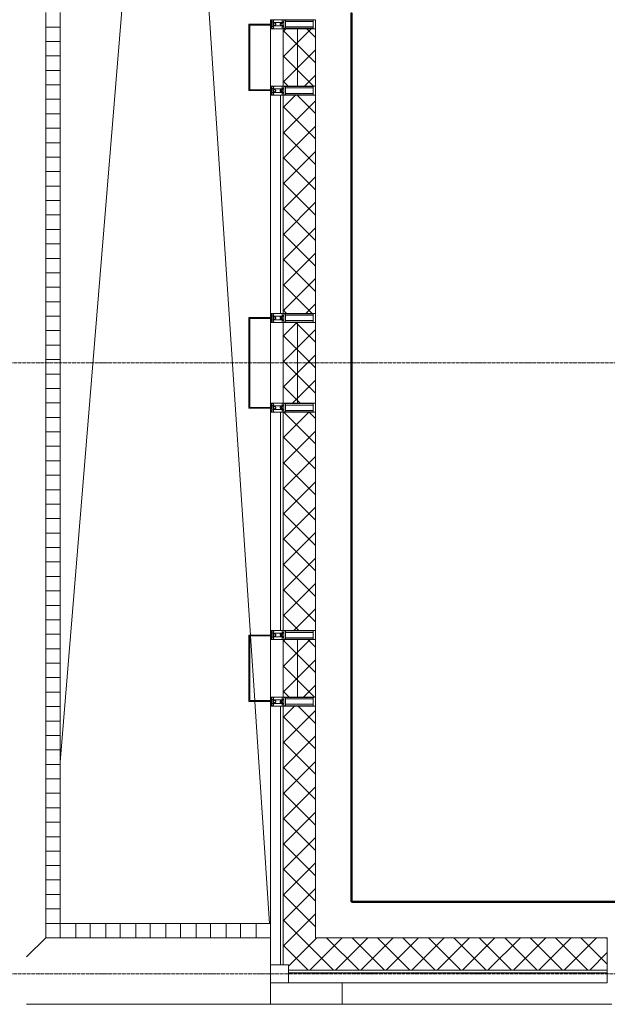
# Model space of a CAD drawing. Header units: millimetres. Extents: x 111868 to 195754, y 7718 to 241935.
# Tile 2 of 31: x 115205 to 118473, y 15230 to 20710. Entities that reach past the tile are written whole.
import ezdxf

# ---------------------------------------------------------------- set-up
doc = ezdxf.new("R2010")
doc.units = ezdxf.units.MM
doc.linetypes.add('ADSK_Линия сетки', pattern=[25, 20, -2.5, 0, -2.5])
for name, color, linetype, lineweight in [('Импосты витража', 7, 'Continuous', 18), ('Колонны', 7, 'Continuous', 18), ('Оси', 7, 'Continuous', 9), ('Перекрытия', 7, 'Continuous', 18), ('Стены разрез', 7, 'Continuous', 40), ('Стены штриховка', 7, 'Continuous', 40), ('Элементы узлов', 7, 'Continuous', 18)]:
    doc.layers.add(name, color=color, linetype=linetype, lineweight=lineweight)
pattern_1 = [(45, (0, 0), (-70.71068, 70.71068), []), (135, (0, 0), (-70.71068, -70.71068), [])]

# ---------------------------------------------------------------- blocks, each defined once
blk = doc.blocks.new('135_SLK_K4_AR_rvt-1-МКСС_К4_L27_91_200__ТехЭтаж')
at = {"layer": 'Перекрытия', "color": 254, "true_color": 0xcccccc}
for p, q in [((117049.8, 20750), (117049.8, 15800)), ((117049.8, 15800), (118550, 15800))]:
    blk.add_line(p, q, dxfattribs=at)
at = {"layer": 'Стены разрез', "color": 254, "true_color": 0xcccccc}
for p, q in [((117050, 20749), (117050, 15800)), ((117051, 15801), (117051, 20749)), ((117050, 15800), (117051, 15800)), ((118549, 15801), (117051, 15801)), ((117051, 15800), (118550, 15800))]:
    blk.add_line(p, q, dxfattribs=at)
blk = doc.blocks.new('Rectangular Mullion - R_0_80Lx80W_-40-6016185-МКСС_К4_L27_91_200__ТехЭтаж')
at = {"layer": 'Импосты витража', "color": 254, "lineweight": 5, "true_color": 0xcccccc}
for p, q in [((0, 80), (-80, 80)), ((-80, 80), (-80, 0)), ((0, 0), (0, 80)), ((-80, 0), (0, 0))]:
    blk.add_line(p, q, dxfattribs=at)
blk = doc.blocks.new('Rectangular Mullion - R_0_80Lx80W_-40-6016148-МКСС_К4_L27_91_200__ТехЭтаж')
at = {"layer": 'Импосты витража', "color": 254, "lineweight": 5, "true_color": 0xcccccc}
for p, q in [((-40, 80), (40, 80)), ((-40, 0), (-40, 80)), ((40, 80), (40, 0)), ((40, 0), (-40, 0))]:
    blk.add_line(p, q, dxfattribs=at)
blk = doc.blocks.new('Rectangular Mullion - R_0_80Lx80W_-40-6016151-МКСС_К4_L27_91_200__ТехЭтаж')
at = {"layer": 'Импосты витража', "color": 254, "lineweight": 5, "true_color": 0xcccccc}
for p, q in [((-80, 80), (0, 80)), ((-80, 0), (-80, 80)), ((0, 80), (0, 0)), ((0, 0), (-80, 0))]:
    blk.add_line(p, q, dxfattribs=at)
blk = doc.blocks.new('Rectangular Mullion - R_0_80Lx80W_-40-6016152-МКСС_К4_L27_91_200__ТехЭтаж')
at = {"layer": 'Импосты витража', "color": 254, "lineweight": 5, "true_color": 0xcccccc}
for p, q in [((0, 80), (-80, 80)), ((-80, 80), (-80, 0)), ((0, 0), (0, 80)), ((-80, 0), (0, 0))]:
    blk.add_line(p, q, dxfattribs=at)
blk = doc.blocks.new('Rectangular Mullion - R_0_80Lx80W_-40-6016147-МКСС_К4_L27_91_200__ТехЭтаж')
at = {"layer": 'Импосты витража', "color": 254, "lineweight": 5, "true_color": 0xcccccc}
for p, q in [((-40, 80), (40, 80)), ((-40, 0), (-40, 80)), ((40, 80), (40, 0)), ((40, 0), (-40, 0))]:
    blk.add_line(p, q, dxfattribs=at)
blk = doc.blocks.new('Rectangular Mullion - R_0_80Lx80W_-120-5507212-МКСС_К4_L27_91_200__ТехЭтаж')
at = {"layer": 'Импосты витража', "color": 254, "lineweight": 5, "true_color": 0xcccccc}
for p, q in [((115350, 15760.9), (115350, 15680)), ((115430, 15760.9), (115430, 15680))]:
    blk.add_line(p, q, dxfattribs=at)
blk = doc.blocks.new('Rectangular Mullion - R_0_80Lx80W_-120-5507192-МКСС_К4_L27_91_200__ТехЭтаж')
at = {"layer": 'Импосты витража', "color": 254, "lineweight": 5, "true_color": 0xcccccc}
for p, q in [((115350, 15921.9), (115350, 15840.9)), ((115430, 15921.9), (115430, 15840.9))]:
    blk.add_line(p, q, dxfattribs=at)
blk = doc.blocks.new('Rectangular Mullion - R_0_80Lx80W_-120-5507200-МКСС_К4_L27_91_200__ТехЭтаж')
at = {"layer": 'Импосты витража', "color": 254, "lineweight": 5, "true_color": 0xcccccc}
for p, q in [((116432.9, 15680), (116520, 15680)), ((116432.9, 15600), (116520, 15600))]:
    blk.add_line(p, q, dxfattribs=at)
blk = doc.blocks.new('Rectangular Mullion - R_0_80Lx80W_-120-5507201-МКСС_К4_L27_91_200__ТехЭтаж')
at = {"layer": 'Импосты витража', "color": 254, "lineweight": 5, "true_color": 0xcccccc}
for p, q in [((115931.4, 15680), (116018.6, 15680)), ((115931.4, 15600), (116018.6, 15600))]:
    blk.add_line(p, q, dxfattribs=at)
blk = doc.blocks.new('Rectangular Mullion - R_0_80Lx80W_-120-5507213-МКСС_К4_L27_91_200__ТехЭтаж')
at = {"layer": 'Импосты витража', "color": 254, "lineweight": 5, "true_color": 0xcccccc}
for p, q in [((115430, 15680), (115517.1, 15680)), ((115430, 15600), (115517.1, 15600))]:
    blk.add_line(p, q, dxfattribs=at)
blk = doc.blocks.new('Quad Corner Mullion - Q_0_100_-50-5990918-МКСС_К4_L27_91_200__ТехЭтаж')
at = {"layer": 'Импосты витража', "color": 254, "lineweight": 5, "true_color": 0xcccccc}
for p, q in [((0, 0), (-100, 0)), ((-100, 0), (-100, -100)), ((0, -100), (0, 0)), ((-100, -100), (0, -100))]:
    blk.add_line(p, q, dxfattribs=at)
blk = doc.blocks.new('Rectangular Mullion - R_StandardFrame_50Wx250H-5814808-МКСС_К4_L27_91_200__ТехЭтаж')
at = {"layer": 'Импосты витража', "color": 254, "lineweight": 5, "true_color": 0xcccccc}
blk.add_line((116600, 21975), (116600, 22425), dxfattribs=at)
blk = doc.blocks.new('Rectangular Mullion - 50Wx250H-2623690-МКСС_К4_L27_91_200__ТехЭтаж')
at = {"layer": 'Элементы узлов', "color": 254, "lineweight": 5, "true_color": 0xcccccc}
for p, q in [((-25, 65.2), (-25, 250)), ((-25, 250), (0, 250)), ((-23, 237.3), (0, 237.3)), ((-23, 237.3), (-23, 73.6)), ((-14.9, 84), (-14.9, 237.3)), ((25, 250), (0, 250)), ((23, 237.3), (0, 237.3)), ((14.9, 84), (14.9, 237.3)), ((23, 237.3), (23, 73.6)), ((25, 65.2), (25, 250)), ((-14, 65.2), (-25, 65.2)), ((0, 84), (-23, 84)), ((-0.5, 73.6), (-23, 73.6)), ((-14, 71.3), (-14, 65.2)), ((-10, 71.3), (-14, 71.3)), ((-10, 53), (-10, 71.3)), ((-7, 65.2), (-5.9, 67.3)), ((-7, 65.2), (-7, 54.7)), ((-4.1, 67.3), (-5.9, 67.3)), ((-4.1, 67.3), (-2.9, 65.1)), ((-2.9, 65.1), (-2.9, 54.6)), ((0, 84), (23, 84)), ((0.5, 73.6), (23, 73.6)), ((4.1, 67.3), (2.9, 65.1)), ((2.9, 65.1), (2.9, 54.6)), ((4.1, 67.3), (5.9, 67.3)), ((7, 65.2), (5.9, 67.3)), ((7, 65.2), (7, 54.7)), ((10, 71.3), (14, 71.3)), ((10, 53), (10, 71.3)), ((14, 71.3), (14, 65.2)), ((14, 65.2), (25, 65.2)), ((-23.8, 14.6), (-25, 14.2)), ((-25, 0), (-25, 14.2)), ((-22.3, 17), (-23.8, 17)), ((-23.8, 17), (-23.8, 14.6)), ((-22.5, 10.6), (-23.8, 14.6)), ((-22.5, 10.6), (-23.7, 9.9)), ((-23.7, 1.3), (-23.7, 9.9)), ((-23.7, 1.3), (-11.8, 1.3)), ((-23.2, 10.2), (-22.5, 8)), ((-22.5, 8), (-22.5, 4.5)), ((-21.3, 4.5), (-22.5, 4.5)), ((-22.3, 17), (-22.3, 16)), ((-22.3, 16), (-21.3, 16)), ((-19, 17.6), (-21.3, 16)), ((-21.3, 4.5), (-21.3, 6.5)), ((-21.3, 6.5), (-14.2, 6.5)), ((-18.4, 16.6), (-19, 17.6)), ((-7.4, 16.6), (-18.4, 16.6)), ((-14.2, 6.5), (-14.2, 4.5)), ((-13.2, 4.5), (-14.2, 4.5)), ((-13.2, 4.5), (-12.2, 7.2)), ((-12.7, 7.6), (-11.3, 11.4)), ((-12.7, 7.6), (-11.8, 6.9)), ((-12.2, 9), (-12.2, 14.8)), ((-12.2, 14.8), (0, 14.8)), ((-11.8, 1.3), (-11.8, 6.9)), ((-10.5, 11.2), (-11.3, 11.4)), ((-10.5, 1.5), (-10.5, 11.2)), ((-4.8, 1.5), (-10.5, 1.5)), ((-8.7, 53), (-10, 53)), ((-10, 53), (-10, 17)), ((-10, 17), (-7.5, 17)), ((-8.7, 53), (-7, 54.7)), ((-8.5, 23), (-1.5, 30)), ((-8.5, 18.5), (-8.5, 23)), ((-7.5, 18.5), (-8.5, 18.5)), ((-7.5, 17), (-7.5, 18.5)), ((-7.4, 18), (-7.4, 16.6)), ((-2.6, 18), (-7.4, 18)), ((0, 8), (-4.8, 8)), ((-4.8, 1.5), (-4.8, 8)), ((-1.3, 53), (-2.9, 54.6)), ((-2.6, 18), (-2.6, 16.8)), ((-2.6, 16.8), (0, 16.8)), ((-1.5, 30), (0, 30)), ((0, 53), (-1.3, 53)), ((0, 53), (1.3, 53)), ((1.5, 30), (0, 30)), ((2.6, 16.8), (0, 16.8)), ((0, 14.8), (0, 16.8)), ((0, 14.8), (0, 16.8)), ((12.2, 14.8), (0, 14.8)), ((0, 0), (0, 8)), ((0, 8), (4.8, 8)), ((0, 0), (0, 8)), ((1.3, 53), (2.9, 54.6)), ((8.5, 23), (1.5, 30)), ((2.6, 18), (2.6, 16.8)), ((2.6, 18), (7.4, 18)), ((4.8, 1.5), (4.8, 8)), ((4.8, 1.5), (10.5, 1.5)), ((8.7, 53), (7, 54.7)), ((7.4, 18), (7.4, 16.6)), ((7.4, 16.6), (18.4, 16.6)), ((7.5, 18.5), (8.5, 18.5)), ((7.5, 17), (7.5, 18.5)), ((10, 17), (7.5, 17)), ((8.5, 18.5), (8.5, 23)), ((8.7, 53), (10, 53)), ((10, 53), (10, 17)), ((10.5, 11.2), (11.3, 11.4)), ((10.5, 1.5), (10.5, 11.2)), ((12.7, 7.6), (11.3, 11.4)), ((12.7, 7.6), (11.8, 6.9)), ((11.8, 1.3), (11.8, 6.9)), ((23.7, 1.3), (11.8, 1.3)), ((12.2, 9), (12.2, 14.8)), ((13.2, 4.5), (12.2, 7.2)), ((13.2, 4.5), (14.2, 4.5)), ((21.3, 6.5), (14.2, 6.5)), ((14.2, 6.5), (14.2, 4.5)), ((18.4, 16.6), (19, 17.6)), ((19, 17.6), (21.3, 16)), ((22.3, 16), (21.3, 16)), ((21.3, 4.5), (21.3, 6.5)), ((21.3, 4.5), (22.5, 4.5)), ((22.3, 17), (22.3, 16)), ((22.3, 17), (23.8, 17)), ((22.5, 10.6), (23.8, 14.6)), ((22.5, 10.6), (23.7, 9.9)), ((23.2, 10.2), (22.5, 8)), ((22.5, 8), (22.5, 4.5)), ((23.7, 1.3), (23.7, 9.9)), ((23.8, 17), (23.8, 14.6)), ((23.8, 14.6), (25, 14.2)), ((25, 0), (25, 14.2)), ((-25, 0), (0, 0)), ((25, 0), (0, 0))]:
    blk.add_line(p, q, dxfattribs=at)
for centre, start, end in [((-0.5, 73.1), 360, 90), ((0.5, 73.1), 90, 180)]:
    blk.add_arc(centre, 0.5, start, end, dxfattribs=at)
blk = doc.blocks.new('Rectangular Mullion - R_StandardFrame_50Wx250H-V10-МКСС_К4_L27_91_200__ТехЭтаж')
at = {"layer": 'Импосты витража', "color": 254, "lineweight": 5, "true_color": 0xcccccc}
for p, q in [((-25, -250), (-25, 0)), ((-25, 0), (-2.5, 0)), ((2.5, 0), (25, 0)), ((25, 0), (25, -250)), ((25, -250), (-25, -250))]:
    blk.add_line(p, q, dxfattribs=at)
blk = doc.blocks.new('Rectangular Mullion - R_StandardFrame_50Wx250H-5859911-МКСС_К4_L27_91_200__ТехЭтаж')
at = {"layer": 'Импосты витража', "color": 254, "lineweight": 5, "true_color": 0xcccccc}
blk.add_line((116600, 16940), (116600, 17260), dxfattribs=at)
blk = doc.blocks.new('Rectangular Mullion - R_StandardFrame_50Wx250H-7505733-МКСС_К4_L27_91_200__ТехЭтаж')
at = {"layer": 'Импосты витража', "color": 254, "lineweight": 5, "true_color": 0xcccccc}
for p, q in [((-25, -250), (-25, 0)), ((-25, 0), (0, 0)), ((5, 0), (25, 0)), ((25, 0), (25, -250)), ((25, -250), (-25, -250))]:
    blk.add_line(p, q, dxfattribs=at)
blk = doc.blocks.new('Rectangular Mullion - R_StandardFrame_50Wx250H-V11-МКСС_К4_L27_91_200__ТехЭтаж')
at = {"layer": 'Импосты витража', "color": 254, "lineweight": 5, "true_color": 0xcccccc}
for p, q in [((-25, -250), (-25, 0)), ((-25, 0), (0, 0)), ((5, 0), (25, 0)), ((25, 0), (25, -250)), ((25, -250), (-25, -250))]:
    blk.add_line(p, q, dxfattribs=at)
blk = doc.blocks.new('Rectangular Mullion - R_StandardFrame_50Wx250H-V14-МКСС_К4_L27_91_200__ТехЭтаж')
at = {"layer": 'Импосты витража', "color": 254, "lineweight": 5, "true_color": 0xcccccc}
for p, q in [((-25, -250), (-25, 0)), ((-25, 0), (-5, 0)), ((0, 0), (25, 0)), ((25, 0), (25, -250)), ((25, -250), (-25, -250))]:
    blk.add_line(p, q, dxfattribs=at)
blk = doc.blocks.new('Rectangular Mullion - R_StandardFrame_50Wx250H-4674740-МКСС_К4_L27_91_200__ТехЭтаж')
at = {"layer": 'Импосты витража', "color": 254, "lineweight": 5, "true_color": 0xcccccc}
blk.add_line((116600, 27840), (116600, 28160), dxfattribs=at)
blk = doc.blocks.new('Rectangular Mullion - R_StandardFrame_50Wx250H-V15-МКСС_К4_L27_91_200__ТехЭтаж')
at = {"layer": 'Импосты витража', "color": 254, "lineweight": 5, "true_color": 0xcccccc}
for p, q in [((-25, -250), (-25, 0)), ((-25, 0), (-5, 0)), ((0, 0), (25, 0)), ((25, 0), (25, -250)), ((25, -250), (-25, -250))]:
    blk.add_line(p, q, dxfattribs=at)
blk = doc.blocks.new('A_SLK_PAN_Type1 - Прямой тип панели-6537329-МКСС_К4_L27_91_200__ТехЭтаж')
at = {"layer": 'Колонны', "color": 254, "lineweight": 5, "true_color": 0xcccccc}
for p, q in [((-252.5, 120), (252.5, 120)), ((-252.5, 0), (-252.5, 120)), ((-247.5, 115), (-247.5, 0)), ((247.5, 115), (-247.5, 115)), ((247.5, 0), (247.5, 115)), ((252.5, 120), (252.5, 0)), ((-247.5, 0), (-252.5, 0)), ((252.5, 0), (247.5, 0))]:
    blk.add_line(p, q, dxfattribs=at)
blk = doc.blocks.new('A_SLK_PAN_Type1 - Прямой тип панели-6537331-МКСС_К4_L27_91_200__ТехЭтаж')
at = {"layer": 'Колонны', "color": 254, "lineweight": 5, "true_color": 0xcccccc}
for p, q in [((-185, 120), (185, 120)), ((-185, 0), (-185, 120)), ((-180, 115), (-180, 0)), ((180, 115), (-180, 115)), ((180, 0), (180, 115)), ((185, 120), (185, 0)), ((-180, 0), (-185, 0)), ((185, 0), (180, 0))]:
    blk.add_line(p, q, dxfattribs=at)
blk = doc.blocks.new('A_SLK_PAN_Type1 - Прямой тип панели-6537330-МКСС_К4_L27_91_200__ТехЭтаж')
at = {"layer": 'Колонны', "color": 254, "lineweight": 5, "true_color": 0xcccccc}
for p, q in [((-185, 120), (185, 120)), ((-185, 0), (-185, 120)), ((-180, 115), (-180, 0)), ((180, 115), (-180, 115)), ((180, 0), (180, 115)), ((185, 120), (185, 0)), ((-180, 0), (-185, 0)), ((185, 0), (180, 0))]:
    blk.add_line(p, q, dxfattribs=at)
blk = doc.blocks.new('A_OGR_PAN_Отлив - A_OGR_PAN_Отлив-6292368-МКСС_К4_L27_91_200__ТехЭтаж')
at = {"layer": 'Колонны', "color": 254, "lineweight": 5, "true_color": 0xcccccc}
for q in [(-750, 0), (750, -120)]:
    blk.add_line((-750, -120), q, dxfattribs=at)
blk = doc.blocks.new('135_SLK_K4_AR_FCD_rvt-1-МКСС_К4_L27_91_200__ТехЭтаж')
at = {"layer": 'Стены разрез', "lineweight": 5, "true_color": 0xcccccc}
h = blk.add_hatch(dxfattribs=at)
h.set_pattern_fill('FP_4', color=254, style=0, pattern_type=2)
h.set_pattern_definition(pattern_1)
h.paths.add_polyline_path([(116750, 20340), (116750, 20660), (116670, 20660), (116670, 20340)])
h = blk.add_hatch(dxfattribs=at)
h.set_pattern_fill('FP_4', color=254, style=0, pattern_type=2)
h.set_pattern_definition(pattern_1)
h.paths.add_polyline_path([(116850, 20340), (116850, 20660), (116750, 20660), (116750, 20340)])
h = blk.add_hatch(dxfattribs=at)
h.set_pattern_fill('FP_4', color=254, style=0, pattern_type=2)
h.set_pattern_definition(pattern_1)
h.paths.add_polyline_path([(116850, 19075), (116850, 20290), (116670, 20290), (116670, 19075)])
h = blk.add_hatch(dxfattribs=at)
h.set_pattern_fill('FP_4', color=254, style=0, pattern_type=2)
h.set_pattern_definition(pattern_1)
h.paths.add_polyline_path([(116750, 18575), (116750, 19025), (116670, 19025), (116670, 18575)])
h = blk.add_hatch(dxfattribs=at)
h.set_pattern_fill('FP_4', color=254, style=0, pattern_type=2)
h.set_pattern_definition(pattern_1)
h.paths.add_polyline_path([(116850, 18575), (116850, 19025), (116750, 19025), (116750, 18575)])
h = blk.add_hatch(dxfattribs=at)
h.set_pattern_fill('FP_4', color=254, style=0, pattern_type=2)
h.set_pattern_definition(pattern_1)
h.paths.add_polyline_path([(116850, 17310), (116850, 18525), (116670, 18525), (116670, 17310)])
h = blk.add_hatch(dxfattribs=at)
h.set_pattern_fill('FP_4', color=254, style=0, pattern_type=2)
h.set_pattern_definition(pattern_1)
h.paths.add_polyline_path([(116750, 16940), (116750, 17260), (116670, 17260), (116670, 16940)])
h = blk.add_hatch(dxfattribs=at)
h.set_pattern_fill('FP_4', color=254, style=0, pattern_type=2)
h.set_pattern_definition(pattern_1)
h.paths.add_polyline_path([(116850, 16940), (116850, 17260), (116750, 17260), (116750, 16940)])
h = blk.add_hatch(dxfattribs=at)
h.set_pattern_fill('FP_4', color=254, style=0, pattern_type=2)
h.set_pattern_definition(pattern_1)
h.paths.add_polyline_path([(116850, 15450), (116850, 16890), (116670, 16890), (116670, 15450), (116700, 15450)])
h = blk.add_hatch(dxfattribs=at)
h.set_pattern_fill('FP_4', color=254, style=0, pattern_type=2)
h.set_pattern_definition(pattern_1)
h.paths.add_polyline_path([(117989.7, 15420), (118472.5, 15420), (118472.5, 15600), (116850, 15600), (116850, 15450), (116700, 15450), (116700, 15420)])
at = {"layer": 'Колонны', "color": 254, "lineweight": 5, "true_color": 0xcccccc}
for p in [(116997.5, 15350), (116600, 15230)]:
    blk.add_line(p, (116997.5, 15230), dxfattribs=at)
at = {"layer": 'Перекрытия', "color": 254, "lineweight": 5, "true_color": 0xcccccc}
for p, q in [((115430, 16577.3), (116040, 24029.5)), ((116040, 24029.5), (116488.1, 17285)), ((116488.4, 17280.1), (116512.3, 16920)), ((116512.6, 16915), (116594.7, 15680)), ((115350, 15600), (115243.9, 15493.9)), ((116600, 15350), (116600, 15230)), ((116600, 15230), (115243.9, 15230))]:
    blk.add_line(p, q, dxfattribs=at)
at = {"layer": 'Стены разрез', "color": 254, "lineweight": 9, "true_color": 0xcccccc}
for p, q in [((116670, 20660), (116670, 20340)), ((116850, 20660), (116670, 20660)), ((116850, 20340), (116850, 20660)), ((116670, 20340), (116850, 20340)), ((116600, 20290), (116600, 19075)), ((116850, 20290), (116600, 20290)), ((116850, 19075), (116850, 20290)), ((116600, 19075), (116850, 19075)), ((116670, 19025), (116670, 18575)), ((116850, 19025), (116670, 19025)), ((116850, 18575), (116850, 19025)), ((116600, 18525), (116600, 17310)), ((116850, 18525), (116600, 18525)), ((116670, 18575), (116850, 18575)), ((116850, 17310), (116850, 18525)), ((116600, 17310), (116850, 17310)), ((116670, 17260), (116670, 16940)), ((116850, 17260), (116670, 17260)), ((116850, 16940), (116850, 17260)), ((116670, 16940), (116850, 16940)), ((116600, 16890), (116600, 15450)), ((116850, 16890), (116600, 16890)), ((116850, 15600), (116850, 16890)), ((118472.5, 15600), (116850, 15600)), ((118472.5, 15350), (118472.5, 15600)), ((116600, 15450), (116700, 15450)), ((116700, 15450), (116700, 15350)), ((116700, 15350), (118472.5, 15350))]:
    blk.add_line(p, q, dxfattribs=at)
at = {"layer": 'Стены штриховка', "color": 254, "lineweight": 9, "true_color": 0xcccccc}
for p, q in [((116750, 20340), (116750, 20660)), ((116655, 19075), (116655, 20290)), ((116670, 19075), (116670, 20290)), ((116750, 18575), (116750, 19025)), ((116655, 17310), (116655, 18525)), ((116670, 17310), (116670, 18525)), ((116750, 16940), (116750, 17260)), ((116655, 15450), (116655, 16890)), ((116670, 15450), (116670, 16890)), ((118472.5, 15420), (116700, 15420)), ((118472.5, 15405), (116700, 15405))]:
    blk.add_line(p, q, dxfattribs=at)
at = {"layer": 'Импосты витража', "color": 254, "lineweight": 5, "true_color": 0xcccccc}
for name, p in [('Rectangular Mullion - R_0_80Lx80W_-120-5507192-МКСС_К4_L27_91_200__ТехЭтаж', (0, 4828)), ('Rectangular Mullion - R_StandardFrame_50Wx250H-4674740-МКСС_К4_L27_91_200__ТехЭтаж', (0, -7500)), ('Rectangular Mullion - R_0_80Lx80W_-120-5507192-МКСС_К4_L27_91_200__ТехЭтаж', (0, 4667.1)), ('Rectangular Mullion - R_0_80Lx80W_-120-5507192-МКСС_К4_L27_91_200__ТехЭтаж', (0, 4506.2)), ('Rectangular Mullion - R_0_80Lx80W_-120-5507192-МКСС_К4_L27_91_200__ТехЭтаж', (0, 4345.2)), ('Rectangular Mullion - R_0_80Lx80W_-120-5507192-МКСС_К4_L27_91_200__ТехЭтаж', (0, 4184.3)), ('Rectangular Mullion - R_0_80Lx80W_-120-5507192-МКСС_К4_L27_91_200__ТехЭтаж', (0, 4023.4)), ('Rectangular Mullion - R_0_80Lx80W_-120-5507192-МКСС_К4_L27_91_200__ТехЭтаж', (0, 3862.4)), ('Rectangular Mullion - R_0_80Lx80W_-120-5507192-МКСС_К4_L27_91_200__ТехЭтаж', (0, 3701.5)), ('Rectangular Mullion - R_0_80Lx80W_-120-5507192-МКСС_К4_L27_91_200__ТехЭтаж', (0, 3540.6)), ('Rectangular Mullion - R_0_80Lx80W_-120-5507192-МКСС_К4_L27_91_200__ТехЭтаж', (0, 3379.6)), ('Rectangular Mullion - R_0_80Lx80W_-120-5507192-МКСС_К4_L27_91_200__ТехЭтаж', (0, 3218.7)), ('Rectangular Mullion - R_StandardFrame_50Wx250H-5814808-МКСС_К4_L27_91_200__ТехЭтаж', (0, -3400)), ('Rectangular Mullion - R_0_80Lx80W_-120-5507192-МКСС_К4_L27_91_200__ТехЭтаж', (0, 3057.8)), ('Rectangular Mullion - R_0_80Lx80W_-120-5507192-МКСС_К4_L27_91_200__ТехЭтаж', (0, 2896.8)), ('Rectangular Mullion - R_0_80Lx80W_-120-5507192-МКСС_К4_L27_91_200__ТехЭтаж', (0, 2735.9)), ('Rectangular Mullion - R_0_80Lx80W_-120-5507192-МКСС_К4_L27_91_200__ТехЭтаж', (0, 2575)), ('Rectangular Mullion - R_0_80Lx80W_-120-5507192-МКСС_К4_L27_91_200__ТехЭтаж', (0, 2414)), ('Rectangular Mullion - R_0_80Lx80W_-120-5507192-МКСС_К4_L27_91_200__ТехЭтаж', (0, 2253.1)), ('Rectangular Mullion - R_0_80Lx80W_-120-5507192-МКСС_К4_L27_91_200__ТехЭтаж', (0, 2092.1)), ('Rectangular Mullion - R_0_80Lx80W_-120-5507192-МКСС_К4_L27_91_200__ТехЭтаж', (0, 1931.2)), ('Rectangular Mullion - R_0_80Lx80W_-120-5507192-МКСС_К4_L27_91_200__ТехЭтаж', (0, 1770.3)), ('Rectangular Mullion - R_0_80Lx80W_-120-5507192-МКСС_К4_L27_91_200__ТехЭтаж', (0, 1609.3)), ('Rectangular Mullion - R_0_80Lx80W_-120-5507192-МКСС_К4_L27_91_200__ТехЭтаж', (0, 1448.4)), ('Rectangular Mullion - R_0_80Lx80W_-120-5507192-МКСС_К4_L27_91_200__ТехЭтаж', (0, 1287.5)), ('Rectangular Mullion - R_StandardFrame_50Wx250H-5859911-МКСС_К4_L27_91_200__ТехЭтаж', (0, 0)), ('Rectangular Mullion - R_0_80Lx80W_-120-5507192-МКСС_К4_L27_91_200__ТехЭтаж', (0, 1126.5)), ('Rectangular Mullion - R_0_80Lx80W_-120-5507192-МКСС_К4_L27_91_200__ТехЭтаж', (0, 965.6)), ('Rectangular Mullion - R_0_80Lx80W_-120-5507192-МКСС_К4_L27_91_200__ТехЭтаж', (0, 804.7)), ('Rectangular Mullion - R_0_80Lx80W_-120-5507192-МКСС_К4_L27_91_200__ТехЭтаж', (0, 643.7)), ('Rectangular Mullion - R_0_80Lx80W_-120-5507192-МКСС_К4_L27_91_200__ТехЭтаж', (0, 482.8)), ('Rectangular Mullion - R_0_80Lx80W_-120-5507192-МКСС_К4_L27_91_200__ТехЭтаж', (0, 321.9)), ('Rectangular Mullion - R_0_80Lx80W_-120-5507192-МКСС_К4_L27_91_200__ТехЭтаж', (0, 160.9)), ('Rectangular Mullion - R_0_80Lx80W_-120-5507192-МКСС_К4_L27_91_200__ТехЭтаж', (0, 0)), ('Rectangular Mullion - R_0_80Lx80W_-120-5507212-МКСС_К4_L27_91_200__ТехЭтаж', (0, 0)), ('Rectangular Mullion - R_0_80Lx80W_-120-5507213-МКСС_К4_L27_91_200__ТехЭтаж', (0, 0)), ('Rectangular Mullion - R_0_80Lx80W_-120-5507201-МКСС_К4_L27_91_200__ТехЭтаж', (-334.3, 0)), ('Rectangular Mullion - R_0_80Lx80W_-120-5507201-МКСС_К4_L27_91_200__ТехЭтаж', (-167.1, 0)), ('Rectangular Mullion - R_0_80Lx80W_-120-5507201-МКСС_К4_L27_91_200__ТехЭтаж', (0, 0)), ('Rectangular Mullion - R_0_80Lx80W_-120-5507201-МКСС_К4_L27_91_200__ТехЭтаж', (167.1, 0)), ('Rectangular Mullion - R_0_80Lx80W_-120-5507201-МКСС_К4_L27_91_200__ТехЭтаж', (334.3, 0)), ('Rectangular Mullion - R_0_80Lx80W_-120-5507200-МКСС_К4_L27_91_200__ТехЭтаж', (0, 0)), ('Rectangular Mullion - R_0_80Lx80W_-40-6016152-МКСС_К4_L27_91_200__ТехЭтаж', (116600, 15600))]:
    blk.add_blockref(name, p, dxfattribs=at)
at = {"layer": 'Импосты витража', "color": 254, "lineweight": 5, "true_color": 0xcccccc, "extrusion": (0, 0, -1)}
for name, p, rotation in [('Rectangular Mullion - R_0_80Lx80W_-40-6016148-МКСС_К4_L27_91_200__ТехЭтаж', (-115350, 20629), 90), ('Rectangular Mullion - R_StandardFrame_50Wx250H-V11-МКСС_К4_L27_91_200__ТехЭтаж', (-116600, 20685), 270), ('Rectangular Mullion - R_0_80Lx80W_-40-6016148-МКСС_К4_L27_91_200__ТехЭтаж', (-115350, 20468), 90), ('Rectangular Mullion - R_0_80Lx80W_-40-6016148-МКСС_К4_L27_91_200__ТехЭтаж', (-115350, 20307.1), 90), ('Rectangular Mullion - R_StandardFrame_50Wx250H-V15-МКСС_К4_L27_91_200__ТехЭтаж', (-116600, 20315), 270), ('Rectangular Mullion - R_0_80Lx80W_-40-6016148-МКСС_К4_L27_91_200__ТехЭтаж', (-115350, 20146.2), 90), ('Rectangular Mullion - R_0_80Lx80W_-40-6016148-МКСС_К4_L27_91_200__ТехЭтаж', (-115350, 19985.2), 90), ('Rectangular Mullion - R_0_80Lx80W_-40-6016148-МКСС_К4_L27_91_200__ТехЭтаж', (-115350, 19824.3), 90), ('Rectangular Mullion - R_0_80Lx80W_-40-6016148-МКСС_К4_L27_91_200__ТехЭтаж', (-115350, 19663.4), 90), ('Rectangular Mullion - R_0_80Lx80W_-40-6016148-МКСС_К4_L27_91_200__ТехЭтаж', (-115350, 19502.4), 90), ('Rectangular Mullion - R_0_80Lx80W_-40-6016148-МКСС_К4_L27_91_200__ТехЭтаж', (-115350, 19341.5), 90), ('Rectangular Mullion - R_0_80Lx80W_-40-6016148-МКСС_К4_L27_91_200__ТехЭтаж', (-115350, 19180.6), 90), ('Rectangular Mullion - R_StandardFrame_50Wx250H-V10-МКСС_К4_L27_91_200__ТехЭтаж', (-116600, 19050), 270), ('Rectangular Mullion - R_0_80Lx80W_-40-6016148-МКСС_К4_L27_91_200__ТехЭтаж', (-115350, 19019.6), 90), ('Rectangular Mullion - R_0_80Lx80W_-40-6016148-МКСС_К4_L27_91_200__ТехЭтаж', (-115350, 18858.7), 90), ('Rectangular Mullion - R_0_80Lx80W_-40-6016148-МКСС_К4_L27_91_200__ТехЭтаж', (-115350, 18697.8), 90), ('Rectangular Mullion - R_0_80Lx80W_-40-6016148-МКСС_К4_L27_91_200__ТехЭтаж', (-115350, 18536.8), 90), ('Rectangular Mullion - R_StandardFrame_50Wx250H-V10-МКСС_К4_L27_91_200__ТехЭтаж', (-116600, 18550), 270), ('Rectangular Mullion - R_0_80Lx80W_-40-6016148-МКСС_К4_L27_91_200__ТехЭтаж', (-115350, 18375.9), 90), ('Rectangular Mullion - R_0_80Lx80W_-40-6016148-МКСС_К4_L27_91_200__ТехЭтаж', (-115350, 18215), 90), ('Rectangular Mullion - R_0_80Lx80W_-40-6016148-МКСС_К4_L27_91_200__ТехЭтаж', (-115350, 18054), 90), ('Rectangular Mullion - R_0_80Lx80W_-40-6016148-МКСС_К4_L27_91_200__ТехЭтаж', (-115350, 17893.1), 90), ('Rectangular Mullion - R_0_80Lx80W_-40-6016148-МКСС_К4_L27_91_200__ТехЭтаж', (-115350, 17732.1), 90), ('Rectangular Mullion - R_0_80Lx80W_-40-6016148-МКСС_К4_L27_91_200__ТехЭтаж', (-115350, 17571.2), 90), ('Rectangular Mullion - R_0_80Lx80W_-40-6016148-МКСС_К4_L27_91_200__ТехЭтаж', (-115350, 17410.3), 90), ('Rectangular Mullion - R_0_80Lx80W_-40-6016148-МКСС_К4_L27_91_200__ТехЭтаж', (-115350, 17249.3), 90), ('Rectangular Mullion - R_StandardFrame_50Wx250H-7505733-МКСС_К4_L27_91_200__ТехЭтаж', (-116600, 17285), 270), ('Rectangular Mullion - R_0_80Lx80W_-40-6016148-МКСС_К4_L27_91_200__ТехЭтаж', (-115350, 17088.4), 90), ('Rectangular Mullion - R_0_80Lx80W_-40-6016148-МКСС_К4_L27_91_200__ТехЭтаж', (-115350, 16927.5), 90), ('Rectangular Mullion - R_StandardFrame_50Wx250H-V14-МКСС_К4_L27_91_200__ТехЭтаж', (-116600, 16915), 270), ('Rectangular Mullion - R_0_80Lx80W_-40-6016148-МКСС_К4_L27_91_200__ТехЭтаж', (-115350, 16766.5), 90), ('Rectangular Mullion - R_0_80Lx80W_-40-6016148-МКСС_К4_L27_91_200__ТехЭтаж', (-115350, 16605.6), 90), ('Rectangular Mullion - R_0_80Lx80W_-40-6016148-МКСС_К4_L27_91_200__ТехЭтаж', (-115350, 16444.7), 90), ('Rectangular Mullion - R_0_80Lx80W_-40-6016148-МКСС_К4_L27_91_200__ТехЭтаж', (-115350, 16283.7), 90), ('Rectangular Mullion - R_0_80Lx80W_-40-6016148-МКСС_К4_L27_91_200__ТехЭтаж', (-115350, 16122.8), 90), ('Rectangular Mullion - R_0_80Lx80W_-40-6016148-МКСС_К4_L27_91_200__ТехЭтаж', (-115350, 15961.9), 90), ('Rectangular Mullion - R_0_80Lx80W_-40-6016148-МКСС_К4_L27_91_200__ТехЭтаж', (-115350, 15800.9), 90)]:
    blk.add_blockref(name, p, dxfattribs=dict(at, rotation=rotation))
at = {"layer": 'Импосты витража', "color": 254, "lineweight": 5, "true_color": 0xcccccc}
for name, p, rotation in [('Rectangular Mullion - 50Wx250H-2623690-МКСС_К4_L27_91_200__ТехЭтаж', (116600, 20685), 270), ('Rectangular Mullion - 50Wx250H-2623690-МКСС_К4_L27_91_200__ТехЭтаж', (116600, 20315), 270), ('Rectangular Mullion - 50Wx250H-2623690-МКСС_К4_L27_91_200__ТехЭтаж', (116600, 19050), 270), ('Rectangular Mullion - 50Wx250H-2623690-МКСС_К4_L27_91_200__ТехЭтаж', (116600, 18550), 270), ('Rectangular Mullion - 50Wx250H-2623690-МКСС_К4_L27_91_200__ТехЭтаж', (116600, 17285), 270), ('Rectangular Mullion - 50Wx250H-2623690-МКСС_К4_L27_91_200__ТехЭтаж', (116600, 16915), 270), ('Rectangular Mullion - R_0_80Lx80W_-40-6016185-МКСС_К4_L27_91_200__ТехЭтаж', (115350, 15600), 270), ('Quad Corner Mullion - Q_0_100_-50-5990918-МКСС_К4_L27_91_200__ТехЭтаж', (116600, 15350), 180)]:
    blk.add_blockref(name, p, dxfattribs=dict(at, rotation=rotation))
at = {"layer": 'Импосты витража', "color": 254, "lineweight": 5, "true_color": 0xcccccc, "extrusion": (0, 0, -1)}
for name, p in [('Rectangular Mullion - R_0_80Lx80W_-40-6016151-МКСС_К4_L27_91_200__ТехЭтаж', (-115350, 15600)), ('Rectangular Mullion - R_0_80Lx80W_-40-6016148-МКСС_К4_L27_91_200__ТехЭтаж', (-115557.1, 15600)), ('Rectangular Mullion - R_0_80Lx80W_-40-6016148-МКСС_К4_L27_91_200__ТехЭтаж', (-115724.3, 15600)), ('Rectangular Mullion - R_0_80Lx80W_-40-6016148-МКСС_К4_L27_91_200__ТехЭтаж', (-115891.4, 15600)), ('Rectangular Mullion - R_0_80Lx80W_-40-6016147-МКСС_К4_L27_91_200__ТехЭтаж', (-116058.6, 15600)), ('Rectangular Mullion - R_0_80Lx80W_-40-6016147-МКСС_К4_L27_91_200__ТехЭтаж', (-116225.7, 15600)), ('Rectangular Mullion - R_0_80Lx80W_-40-6016147-МКСС_К4_L27_91_200__ТехЭтаж', (-116392.9, 15600))]:
    blk.add_blockref(name, p, dxfattribs=at)
at = {"layer": 'Колонны', "color": 254, "lineweight": 5, "true_color": 0xcccccc, "rotation": 89.99999999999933}
for name, p in [('A_SLK_PAN_Type1 - Прямой тип панели-6537331-МКСС_К4_L27_91_200__ТехЭтаж', (116600, 20500)), ('A_SLK_PAN_Type1 - Прямой тип панели-6537329-МКСС_К4_L27_91_200__ТехЭтаж', (116600, 18800)), ('A_SLK_PAN_Type1 - Прямой тип панели-6537330-МКСС_К4_L27_91_200__ТехЭтаж', (116600, 17100))]:
    blk.add_blockref(name, p, dxfattribs=at)
at = {"layer": 'Колонны', "color": 254, "lineweight": 5, "true_color": 0xcccccc}
blk.add_blockref('A_OGR_PAN_Отлив - A_OGR_PAN_Отлив-6292368-МКСС_К4_L27_91_200__ТехЭтаж', (117747.5, 15350), dxfattribs=at)

msp = doc.modelspace()

# ---------------------------------------------------------------- linework, layer by layer
at = {"layer": 'Оси', "linetype": 'ADSK_Линия сетки'}
for p, q in [((136551, 18800), (112685.6, 18800)), ((136551, 15400), (112685.6, 15400))]:
    msp.add_line(p, q, dxfattribs=at)

# ---------------------------------------------------------------- block references
at = {"lineweight": 5}
for name in ['135_SLK_K4_AR_FCD_rvt-1-МКСС_К4_L27_91_200__ТехЭтаж', '135_SLK_K4_AR_rvt-1-МКСС_К4_L27_91_200__ТехЭтаж']:
    msp.add_blockref(name, (0, 0), dxfattribs=at)

doc.saveas('drawing.dxf')
